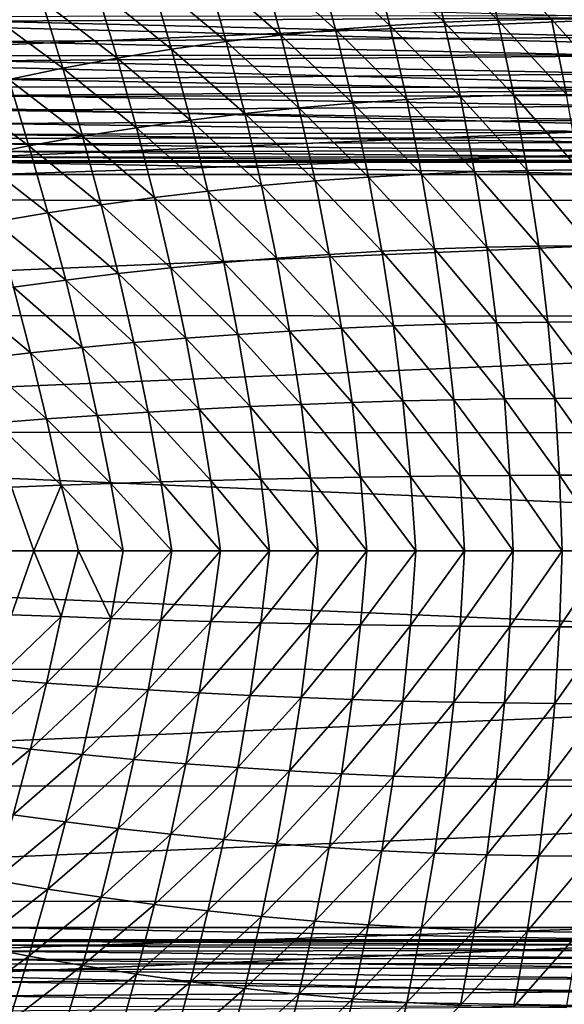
# Model space of a CAD drawing. Header units: metres. Extents: x -24 to 127, y -24 to 24.
# Tile 61 of 151: x -5 to 4, y -8 to 9. Entities that reach past the tile are written whole.
import ezdxf

# ---------------------------------------------------------------- set-up
doc = ezdxf.new("R2010")
doc.units = ezdxf.units.M
doc.layers.add('solid_12_381_051_XXX', color=7, linetype='CONTINUOUS')

msp = doc.modelspace()

# ---------------------------------------------------------------- linework, layer by layer
at = {"layer": 'solid_12_381_051_XXX'}
for points in [[(1.954551, 10.425316, 145.869141), (1.00976, 10.362433, 145.850128), (2.272213, 9.141001, 145.917892)], [(2.893358, 10.466455, 145.887314), (1.954551, 10.425316, 145.869141), (3.203147, 9.176186, 145.937088)], [(1.954551, 10.425316, 145.869141), (2.272213, 9.141001, 145.917892), (3.203147, 9.176186, 145.937088)], [(2.893358, 10.466455, 145.887314), (3.203147, 9.176186, 145.937088), (4.126405, 9.192322, 145.955399)], [(0.060705, 10.277626, 145.830307), (-0.890897, 10.170715, 145.809662), (0.39369, 9.012707, 145.876907)], [(1.00976, 10.362433, 145.850128), (0.060705, 10.277626, 145.830307), (1.335196, 9.086572, 145.897827)], [(0.060705, 10.277626, 145.830307), (0.39369, 9.012707, 145.876907), (1.335196, 9.086572, 145.897827)], [(1.00976, 10.362433, 145.850128), (1.335196, 9.086572, 145.897827), (2.272213, 9.141001, 145.917892)], [(-0.890897, 10.170715, 145.809662), (-1.843325, 10.041522, 145.788239), (-0.550711, 8.919211, 145.855133)], [(-0.890897, 10.170715, 145.809662), (-0.550711, 8.919211, 145.855133), (0.39369, 9.012707, 145.876907)], [(21.869095, 9.885141, -4), (-22.614536, 8.035113, -4), (-21.851299, 9.924603, -4)], [(22.627668, 7.998378, -4), (-22.614536, 8.035113, -4), (21.869095, 9.885141, -4)], [(-2.794861, 9.889866, 145.766068), (-3.743785, 9.715577, 145.743134), (-2.441826, 8.672555, 145.809189)], [(-1.843325, 10.041522, 145.788239), (-2.794861, 9.889866, 145.766068), (-1.496414, 8.805892, 145.832565)], [(-2.794861, 9.889866, 145.766068), (-2.441826, 8.672555, 145.809189), (-1.496414, 8.805892, 145.832565)], [(-1.843325, 10.041522, 145.788239), (-1.496414, 8.805892, 145.832565), (-0.550711, 8.919211, 145.855133)], [(-3.743785, 9.715577, 145.743134), (-4.688352, 9.518821, 145.719498), (-3.385352, 8.519018, 145.785034)], [(-3.743785, 9.715577, 145.743134), (-3.385352, 8.519018, 145.785034), (-2.441826, 8.672555, 145.809189)], [(-5.719559, 9.160452, 142.734268), (-5.719559, 9.532127, 142.870224), (5.719559, 9.222418, 142.759857)], [(-4.688352, 9.518821, 145.719498), (-5.626783, 9.300223, 145.695206), (-4.325365, 8.345432, 145.760147)], [(-4.688352, 9.518821, 145.719498), (-4.325365, 8.345432, 145.760147), (-3.385352, 8.519018, 145.785034)], [(-12.762796, 9.228336, 127.000305), (-13.226402, 8.551184, 127.000305), (13.205086, 8.583994, 127.000305)], [(-12.762796, 9.228336, 127.000305), (13.205086, 8.583994, 127.000305), (12.738379, 9.262078, 127.000305)], [(-5.719559, 9.160452, 142.734268), (5.719559, 9.222418, 142.759857), (5.719559, 8.883625, 142.604477)], [(-5.626783, 9.300223, 145.695206), (-5.260201, 8.152365, 145.734573), (-4.325365, 8.345432, 145.760147)], [(4.126405, 9.192322, 145.955399), (3.203147, 9.176186, 145.937088), (4.390017, 7.892994, 145.999451)], [(4.126405, 9.192322, 145.955399), (4.390017, 7.892994, 145.999451), (5.295423, 7.889148, 146.017654)], [(5.040585, 9.188696, 145.972839), (4.126405, 9.192322, 145.955399), (5.295423, 7.889148, 146.017654)], [(-5.719559, 8.806, 142.563309), (-5.719559, 9.160452, 142.734268), (5.719559, 8.883625, 142.604477)], [(1.335196, 9.086572, 145.897827), (0.39369, 9.012707, 145.876907), (1.62692, 7.804613, 145.939362)], [(2.272213, 9.141001, 145.917892), (1.335196, 9.086572, 145.897827), (2.554374, 7.850658, 145.960281)], [(1.335196, 9.086572, 145.897827), (1.62692, 7.804613, 145.939362), (2.554374, 7.850658, 145.960281)], [(3.203147, 9.176186, 145.937088), (2.272213, 9.141001, 145.917892), (3.475886, 7.880053, 145.980316)], [(2.272213, 9.141001, 145.917892), (2.554374, 7.850658, 145.960281), (3.475886, 7.880053, 145.980316)], [(3.203147, 9.176186, 145.937088), (3.475886, 7.880053, 145.980316), (4.390017, 7.892994, 145.999451)], [(-5.719559, 8.806, 142.563309), (5.719559, 8.883625, 142.604477), (5.719559, 8.556778, 142.415665)], [(-0.550711, 8.919211, 145.855133), (-1.496414, 8.805892, 145.832565), (-0.240051, 7.661778, 145.894928)], [(0.39369, 9.012707, 145.876907), (-0.550711, 8.919211, 145.855133), (0.694965, 7.741718, 145.917572)], [(-0.550711, 8.919211, 145.855133), (-0.240051, 7.661778, 145.894928), (0.694965, 7.741718, 145.917572)], [(0.39369, 9.012707, 145.876907), (0.694965, 7.741718, 145.917572), (1.62692, 7.804613, 145.939362)], [(-5.719559, 8.471084, 142.359039), (-5.719559, 8.806, 142.563309), (5.719559, 8.556778, 142.415665)], [(-1.496414, 8.805892, 145.832565), (-2.441826, 8.672555, 145.809189), (-1.176687, 7.564595, 145.871445)], [(-1.496414, 8.805892, 145.832565), (-1.176687, 7.564595, 145.871445), (-0.240051, 7.661778, 145.894928)], [(-13.226402, 8.551184, 127.000305), (-13.654616, 7.848498, 127.000305), (13.636566, 7.879517, 127.000305)], [(-13.226402, 8.551184, 127.000305), (13.636566, 7.879517, 127.000305), (13.205086, 8.583994, 127.000305)], [(-5.719559, 8.471084, 142.359039), (5.719559, 8.556778, 142.415665), (5.719559, 8.247174, 142.195313)], [(-3.385352, 8.519018, 145.785034), (-4.325365, 8.345432, 145.760147), (-3.049057, 7.317719, 145.822037)], [(-2.441826, 8.672555, 145.809189), (-3.385352, 8.519018, 145.785034), (-2.113503, 7.449971, 145.847137)], [(-3.385352, 8.519018, 145.785034), (-3.049057, 7.317719, 145.822037), (-2.113503, 7.449971, 145.847137)], [(-2.441826, 8.672555, 145.809189), (-2.113503, 7.449971, 145.847137), (-1.176687, 7.564595, 145.871445)], [(-5.719559, 8.158909, 142.123901), (-5.719559, 8.471084, 142.359039), (5.719559, 8.247174, 142.195313)], [(-4.325365, 8.345432, 145.760147), (-5.260201, 8.152365, 145.734573), (-3.981874, 7.167975, 145.796173)], [(-4.325365, 8.345432, 145.760147), (-3.981874, 7.167975, 145.796173), (-3.049057, 7.317719, 145.822037)], [(-5.719559, 8.158909, 142.123901), (5.719559, 8.247174, 142.195313), (5.719559, 7.957481, 141.94429)], [(22.627668, 7.998378, -4), (-23.217451, 6.075547, -4), (-22.614536, 8.035113, -4)], [(-5.260201, 8.152365, 145.734573), (-6.188192, 7.94041, 145.708389), (-4.910433, 7.00124, 145.769608)], [(-5.719559, 7.873448, 141.86171), (-5.719559, 8.158909, 142.123901), (5.719559, 7.957481, 141.94429)], [(-5.260201, 8.152365, 145.734573), (-4.910433, 7.00124, 145.769608), (-3.981874, 7.167975, 145.796173)], [(23.225561, 6.044409, -4), (-23.217451, 6.075547, -4), (22.627668, 7.998378, -4)], [(-13.654616, 7.848498, 127.000305), (-14.046996, 7.122194, 127.000305), (14.032295, 7.150809, 127.000305)], [(-13.654616, 7.848498, 127.000305), (14.032295, 7.150809, 127.000305), (13.636566, 7.879517, 127.000305)], [(-6.188192, 7.94041, 145.708389), (-5.833215, 6.818035, 145.742386), (-4.910433, 7.00124, 145.769608)], [(-5.719559, 7.873448, 141.86171), (5.719559, 7.957481, 141.94429), (5.719559, 7.69035, 141.663437)], [(-5.719559, 7.617404, 141.576431), (-5.719559, 7.873448, 141.86171), (5.719559, 7.69035, 141.663437)], [(2.554374, 7.850658, 145.960281), (1.62692, 7.804613, 145.939362), (2.799476, 6.554176, 145.996292)], [(3.475886, 7.880053, 145.980316), (2.554374, 7.850658, 145.960281), (3.71054, 6.578009, 146.016968)], [(2.554374, 7.850658, 145.960281), (2.799476, 6.554176, 145.996292), (3.71054, 6.578009, 146.016968)], [(4.390017, 7.892994, 145.999451), (3.475886, 7.880053, 145.980316), (4.614783, 6.588036, 146.036728)], [(3.475886, 7.880053, 145.980316), (3.71054, 6.578009, 146.016968), (4.614783, 6.588036, 146.036728)], [(-5.719559, 7.617404, 141.576431), (5.719559, 7.69035, 141.663437), (5.719559, 7.449786, 141.355423)], [(-0.240051, 7.661778, 145.894928), (-1.176687, 7.564595, 145.871445), (0.037976, 6.397933, 145.92897)], [(0.694965, 7.741718, 145.917572), (-0.240051, 7.661778, 145.894928), (0.961932, 6.464329, 145.952271)], [(-0.240051, 7.661778, 145.894928), (0.037976, 6.397933, 145.92897), (0.961932, 6.464329, 145.952271)], [(1.62692, 7.804613, 145.939362), (0.694965, 7.741718, 145.917572), (1.882853, 6.516346, 145.974716)], [(0.694965, 7.741718, 145.917572), (0.961932, 6.464329, 145.952271), (1.882853, 6.516346, 145.974716)], [(1.62692, 7.804613, 145.939362), (1.882853, 6.516346, 145.974716), (2.799476, 6.554176, 145.996292)], [(-5.719559, 7.391679, 141.270721), (-5.719559, 7.617404, 141.576431), (5.719559, 7.449786, 141.355423)], [(-1.176687, 7.564595, 145.871445), (-2.113503, 7.449971, 145.847137), (-0.887754, 6.316967, 145.904816)], [(-1.176687, 7.564595, 145.871445), (-0.887754, 6.316967, 145.904816), (0.037976, 6.397933, 145.92897)], [(-5.719559, 7.391679, 141.270721), (5.719559, 7.449786, 141.355423), (5.719559, 7.23971, 141.024124)], [(-5.719559, 7.197195, 140.94722), (-5.719559, 7.391679, 141.270721), (5.719559, 7.23971, 141.024124)], [(-2.113503, 7.449971, 145.847137), (-3.049057, 7.317719, 145.822037), (-1.813997, 6.221241, 145.879837)], [(-2.113503, 7.449971, 145.847137), (-1.813997, 6.221241, 145.879837), (-0.887754, 6.316967, 145.904816)], [(-14.046996, 7.122194, 127.000305), (-5.508007, 6.507855, 127.000305), (14.032295, 7.150809, 127.000305)], [(-5.719559, 7.197195, 140.94722), (5.719559, 7.23971, 141.024124), (5.719559, 7.062596, 140.672699)], [(-5.719559, 7.035916, 140.611191), (-5.719559, 7.197195, 140.94722), (5.719559, 7.062596, 140.672699)], [(14.032295, 7.150809, 127.000305), (-5.508007, 6.507855, 127.000305), (5.508007, 6.507855, 127.000305)], [(-3.981874, 7.167975, 145.796173), (-4.910433, 7.00124, 145.769608), (-3.662928, 5.985082, 145.827469)], [(-3.049057, 7.317719, 145.822037), (-3.981874, 7.167975, 145.796173), (-2.739488, 6.110574, 145.854034)], [(-3.981874, 7.167975, 145.796173), (-3.662928, 5.985082, 145.827469), (-2.739488, 6.110574, 145.854034)], [(-3.049057, 7.317719, 145.822037), (-2.739488, 6.110574, 145.854034), (-1.813997, 6.221241, 145.879837)], [(-4.910433, 7.00124, 145.769608), (-5.833215, 6.818035, 145.742386), (-4.582974, 5.845193, 145.800186)], [(-5.719559, 7.035916, 140.611191), (5.719559, 7.062596, 140.672699), (5.719559, 6.920166, 140.303467)], [(-5.719559, 6.906246, 140.260452), (-5.719559, 7.035916, 140.611191), (5.719559, 6.920166, 140.303467)], [(-4.910433, 7.00124, 145.769608), (-4.582974, 5.845193, 145.800186), (-3.662928, 5.985082, 145.827469)], [(-5.833215, 6.818035, 145.742386), (-5.498284, 5.691356, 145.772217), (-4.582974, 5.845193, 145.800186)], [(-5.719559, 6.906246, 140.260452), (5.719559, 6.920166, 140.303467), (5.719559, 6.814276, 139.919037)], [(-5.719559, 6.808341, 139.891922), (-5.719559, 6.906246, 140.260452), (5.719559, 6.814276, 139.919037)], [(-5.719559, 6.808341, 139.891922), (5.719559, 6.814276, 139.919037), (5.719559, 6.746861, 139.5233)], [(-5.719559, 6.745369, 139.51059), (-5.719559, 6.808341, 139.891922), (5.719559, 6.746861, 139.5233)], [(-5.719559, 6.745369, 139.51059), (5.719559, 6.746861, 139.5233), (5.719559, 6.719407, 139.120102)], [(-5.719559, 6.745369, 139.51059), (5.719559, 6.719407, 139.120102), (-5.719559, 6.719407, 139.120102)], [(-5.719559, 6.719407, 139.120102), (5.719559, 6.719407, 139.120102), (5.508007, 6.507855, 127.000305)], [(-5.508007, 6.507855, 127.000305), (-5.719559, 6.719407, 139.120102), (5.508007, 6.507855, 127.000305)], [(1.882853, 6.516346, 145.974716), (0.961932, 6.464329, 145.952271), (2.104083, 5.221769, 146.003922)], [(2.799476, 6.554176, 145.996292), (1.882853, 6.516346, 145.974716), (3.008327, 5.251546, 146.025925)], [(1.882853, 6.516346, 145.974716), (2.104083, 5.221769, 146.003922), (3.008327, 5.251546, 146.025925)], [(3.71054, 6.578009, 146.016968), (2.799476, 6.554176, 145.996292), (3.90764, 5.270046, 146.047043)], [(2.799476, 6.554176, 145.996292), (3.008327, 5.251546, 146.025925), (3.90764, 5.270046, 146.047043)], [(4.614783, 6.588036, 146.036728), (3.71054, 6.578009, 146.016968), (4.800964, 5.277442, 146.067276)], [(3.71054, 6.578009, 146.016968), (3.90764, 5.270046, 146.047043), (4.800964, 5.277442, 146.067276)], [(-0.887754, 6.316967, 145.904816), (-1.813997, 6.221241, 145.879837), (-0.627668, 5.063033, 145.932755)], [(0.037976, 6.397933, 145.92897), (-0.887754, 6.316967, 145.904816), (0.285028, 5.127686, 145.957321)], [(-0.887754, 6.316967, 145.904816), (-0.627668, 5.063033, 145.932755), (0.285028, 5.127686, 145.957321)], [(0.961932, 6.464329, 145.952271), (0.037976, 6.397933, 145.92897), (1.195964, 5.18054, 145.981049)], [(0.037976, 6.397933, 145.92897), (0.285028, 5.127686, 145.957321), (1.195964, 5.18054, 145.981049)], [(0.961932, 6.464329, 145.952271), (1.195964, 5.18054, 145.981049), (2.104083, 5.221769, 146.003922)], [(-1.813997, 6.221241, 145.879837), (-2.739488, 6.110574, 145.854034), (-1.541067, 4.986406, 145.907349)], [(-1.813997, 6.221241, 145.879837), (-1.541067, 4.986406, 145.907349), (-0.627668, 5.063033, 145.932755)], [(23.225561, 6.044409, -4), (-23.650919, 4.078241, -4), (-23.217451, 6.075547, -4)], [(23.654963, 4.05514, -4), (-23.650919, 4.078241, -4), (23.225561, 6.044409, -4)], [(-3.662928, 5.985082, 145.827469), (-4.582974, 5.845193, 145.800186), (-3.365703, 4.796836, 145.854156)], [(-2.739488, 6.110574, 145.854034), (-3.662928, 5.985082, 145.827469), (-2.45411, 4.897643, 145.881149)], [(-3.662928, 5.985082, 145.827469), (-3.365703, 4.796836, 145.854156), (-2.45411, 4.897643, 145.881149)], [(-2.739488, 6.110574, 145.854034), (-2.45411, 4.897643, 145.881149), (-1.541067, 4.986406, 145.907349)], [(-4.582974, 5.845193, 145.800186), (-5.498284, 5.691356, 145.772217), (-4.274712, 4.684338, 145.826431)], [(-4.582974, 5.845193, 145.800186), (-4.274712, 4.684338, 145.826431), (-3.365703, 4.796836, 145.854156)], [(-5.498284, 5.691356, 145.772217), (-5.180004, 4.560514, 145.798019), (-4.274712, 4.684338, 145.826431)], [(4.800964, 5.277442, 146.067276), (3.90764, 5.270046, 146.047043), (4.947991, 3.961208, 146.091049)], [(0.285028, 5.127686, 145.957321), (-0.627668, 5.063033, 145.932755), (0.49764, 3.850698, 145.979919)], [(1.195964, 5.18054, 145.981049), (0.285028, 5.127686, 145.957321), (1.394173, 3.890121, 146.003845)], [(0.285028, 5.127686, 145.957321), (0.49764, 3.850698, 145.979919), (1.394173, 3.890121, 146.003845)], [(2.104083, 5.221769, 146.003922), (1.195964, 5.18054, 145.981049), (2.288303, 3.920737, 146.026932)], [(1.195964, 5.18054, 145.981049), (1.394173, 3.890121, 146.003845), (2.288303, 3.920737, 146.026932)], [(3.008327, 5.251546, 146.025925), (2.104083, 5.221769, 146.003922), (3.179202, 3.942693, 146.049164)], [(2.104083, 5.221769, 146.003922), (2.288303, 3.920737, 146.026932), (3.179202, 3.942693, 146.049164)], [(3.90764, 5.270046, 146.047043), (3.008327, 5.251546, 146.025925), (4.066041, 3.956134, 146.070557)], [(3.008327, 5.251546, 146.025925), (3.179202, 3.942693, 146.049164), (4.066041, 3.956134, 146.070557)], [(3.90764, 5.270046, 146.047043), (4.066041, 3.956134, 146.070557), (4.947991, 3.961208, 146.091049)], [(-1.541067, 4.986406, 145.907349), (-2.45411, 4.897643, 145.881149), (-1.299319, 3.744845, 145.929596)], [(-0.627668, 5.063033, 145.932755), (-1.541067, 4.986406, 145.907349), (-0.400467, 3.802321, 145.95517)], [(-1.541067, 4.986406, 145.907349), (-1.299319, 3.744845, 145.929596), (-0.400467, 3.802321, 145.95517)], [(-0.627668, 5.063033, 145.932755), (-0.400467, 3.802321, 145.95517), (0.49764, 3.850698, 145.979919)], [(-3.365703, 4.796836, 145.854156), (-4.274712, 4.684338, 145.826431), (-3.095905, 3.602252, 145.876083)], [(-2.45411, 4.897643, 145.881149), (-3.365703, 4.796836, 145.854156), (-2.198086, 3.678132, 145.903229)], [(-3.365703, 4.796836, 145.854156), (-3.095905, 3.602252, 145.876083), (-2.198086, 3.678132, 145.903229)], [(-2.45411, 4.897643, 145.881149), (-2.198086, 3.678132, 145.903229), (-1.299319, 3.744845, 145.929596)], [(-4.274712, 4.684338, 145.826431), (-5.180004, 4.560514, 145.798019), (-3.991884, 3.517478, 145.84819)], [(-4.274712, 4.684338, 145.826431), (-3.991884, 3.517478, 145.84819), (-3.095905, 3.602252, 145.876083)], [(-5.180004, 4.560514, 145.798019), (-6.080446, 4.42573, 145.768951), (-4.885127, 3.424089, 145.819595)], [(-6.080446, 4.42573, 145.768951), (-5.774739, 3.322366, 145.790344), (-4.885127, 3.424089, 145.819595)], [(-5.180004, 4.560514, 145.798019), (-4.885127, 3.424089, 145.819595), (-3.991884, 3.517478, 145.84819)], [(23.654963, 4.05514, -4), (-23.911007, 2.055428, -4), (-23.650919, 4.078241, -4)], [(23.912445, 2.042683, -4), (-23.911007, 2.055428, -4), (23.654963, 4.05514, -4)], [(2.288303, 3.920737, 146.026932), (1.394173, 3.890121, 146.003845), (2.437422, 2.61328, 146.043793)], [(3.179202, 3.942693, 146.049164), (2.288303, 3.920737, 146.026932), (3.313523, 2.627628, 146.066055)], [(2.288303, 3.920737, 146.026932), (2.437422, 2.61328, 146.043793), (3.313523, 2.627628, 146.066055)], [(4.066041, 3.956134, 146.070557), (3.179202, 3.942693, 146.049164), (4.186685, 2.636276, 146.087494)], [(3.179202, 3.942693, 146.049164), (3.313523, 2.627628, 146.066055), (4.186685, 2.636276, 146.087494)], [(4.947991, 3.961208, 146.091049), (4.066041, 3.956134, 146.070557), (5.056331, 2.639332, 146.108093)], [(4.066041, 3.956134, 146.070557), (4.186685, 2.636276, 146.087494), (5.056331, 2.639332, 146.108093)], [(-1.299319, 3.744845, 145.929596), (-2.198086, 3.678132, 145.903229), (-1.084878, 2.496732, 145.946686)], [(-0.400467, 3.802321, 145.95517), (-1.299319, 3.744845, 145.929596), (-0.202769, 2.534958, 145.972153)], [(-1.299319, 3.744845, 145.929596), (-1.084878, 2.496732, 145.946686), (-0.202769, 2.534958, 145.972153)], [(0.49764, 3.850698, 145.979919), (-0.400467, 3.802321, 145.95517), (0.678701, 2.567054, 145.996841)], [(-0.400467, 3.802321, 145.95517), (-0.202769, 2.534958, 145.972153), (0.678701, 2.567054, 145.996841)], [(1.394173, 3.890121, 146.003845), (0.49764, 3.850698, 145.979919), (1.558956, 2.593125, 146.020721)], [(0.49764, 3.850698, 145.979919), (0.678701, 2.567054, 145.996841), (1.558956, 2.593125, 146.020721)], [(1.394173, 3.890121, 146.003845), (1.558956, 2.593125, 146.020721), (2.437422, 2.61328, 146.043793)], [(-3.095905, 3.602252, 145.876083), (-3.991884, 3.517478, 145.84819), (-2.848687, 2.401626, 145.893402)], [(-2.198086, 3.678132, 145.903229), (-3.095905, 3.602252, 145.876083), (-1.967051, 2.452272, 145.920425)], [(-3.095905, 3.602252, 145.876083), (-2.848687, 2.401626, 145.893402), (-1.967051, 2.452272, 145.920425)], [(-2.198086, 3.678132, 145.903229), (-1.967051, 2.452272, 145.920425), (-1.084878, 2.496732, 145.946686)], [(-4.885127, 3.424089, 145.819595), (-5.774739, 3.322366, 145.790344), (-4.607849, 2.282522, 145.837173)], [(-3.991884, 3.517478, 145.84819), (-4.885127, 3.424089, 145.819595), (-3.729161, 2.344979, 145.865646)], [(-4.885127, 3.424089, 145.819595), (-4.607849, 2.282522, 145.837173), (-3.729161, 2.344979, 145.865646)], [(-3.991884, 3.517478, 145.84819), (-3.729161, 2.344979, 145.865646), (-2.848687, 2.401626, 145.893402)], [(-5.774739, 3.322366, 145.790344), (-5.484125, 2.214444, 145.808029), (-4.607849, 2.282522, 145.837173)], [(0.678701, 2.567054, 145.996841), (-0.202769, 2.534958, 145.972153), (0.82556, 1.276562, 146.008026)], [(1.558956, 2.593125, 146.020721), (0.678701, 2.567054, 145.996841), (1.688106, 1.289422, 146.031631)], [(0.678701, 2.567054, 145.996841), (0.82556, 1.276562, 146.008026), (1.688106, 1.289422, 146.031631)], [(2.437422, 2.61328, 146.043793), (1.558956, 2.593125, 146.020721), (2.549675, 1.299318, 146.054489)], [(1.558956, 2.593125, 146.020721), (1.688106, 1.289422, 146.031631), (2.549675, 1.299318, 146.054489)], [(3.313523, 2.627628, 146.066055), (2.437422, 2.61328, 146.043793), (3.40997, 1.306309, 146.076553)], [(2.437422, 2.61328, 146.043793), (2.549675, 1.299318, 146.054489), (3.40997, 1.306309, 146.076553)], [(4.186685, 2.636276, 146.087494), (3.313523, 2.627628, 146.066055), (4.268694, 1.310453, 146.097855)], [(3.313523, 2.627628, 146.066055), (3.40997, 1.306309, 146.076553), (4.268694, 1.310453, 146.097855)], [(5.056331, 2.639332, 146.108093), (4.186685, 2.636276, 146.087494), (5.125548, 1.311811, 146.118378)], [(4.186685, 2.636276, 146.087494), (4.268694, 1.310453, 146.097855), (5.125548, 1.311811, 146.118378)], [(-2.848687, 2.401626, 145.893402), (-3.729161, 2.344979, 145.865646), (-2.628428, 1.194401, 145.906021)], [(-1.967051, 2.452272, 145.920425), (-2.848687, 2.401626, 145.893402), (-1.764965, 1.219615, 145.932648)], [(-2.848687, 2.401626, 145.893402), (-2.628428, 1.194401, 145.906021), (-1.764965, 1.219615, 145.932648)], [(-1.084878, 2.496732, 145.946686), (-1.967051, 2.452272, 145.920425), (-0.901273, 1.241716, 145.958527)], [(-1.967051, 2.452272, 145.920425), (-1.764965, 1.219615, 145.932648), (-0.901273, 1.241716, 145.958527)], [(-0.202769, 2.534958, 145.972153), (-1.084878, 2.496732, 145.946686), (-0.037665, 1.26068, 145.983658)], [(-1.084878, 2.496732, 145.946686), (-0.901273, 1.241716, 145.958527), (-0.037665, 1.26068, 145.983658)], [(-0.202769, 2.534958, 145.972153), (-0.037665, 1.26068, 145.983658), (0.82556, 1.276562, 146.008026)], [(-4.607849, 2.282522, 145.837173), (-5.484125, 2.214444, 145.808029), (-4.353374, 1.13501, 145.850601)], [(-5.484125, 2.214444, 145.808029), (-5.214205, 1.101027, 145.821838), (-4.353374, 1.13501, 145.850601)], [(-3.729161, 2.344979, 145.865646), (-4.607849, 2.282522, 145.837173), (-3.49134, 1.166167, 145.878662)], [(-4.607849, 2.282522, 145.837173), (-4.353374, 1.13501, 145.850601), (-3.49134, 1.166167, 145.878662)], [(-3.729161, 2.344979, 145.865646), (-3.49134, 1.166167, 145.878662), (-2.628428, 1.194401, 145.906021)], [(-23.911007, 2.055428, -4), (24, 0, -4), (-24, 0, -4)], [(23.912445, 2.042683, -4), (24, 0, -4), (-23.911007, 2.055428, -4)], [(-2.438227, -0.000003, 145.913834), (-2.628428, 1.194401, 145.906021), (-3.49134, 1.166167, 145.878662)], [(-1.594558, -0.000003, 145.939804), (-1.764965, 1.219615, 145.932648), (-2.628428, 1.194401, 145.906021)], [(-2.438227, -0.000003, 145.913834), (-1.594558, -0.000003, 145.939804), (-2.628428, 1.194401, 145.906021)], [(-0.750869, -0.000003, 145.965057), (-0.901273, 1.241716, 145.958527), (-1.764965, 1.219615, 145.932648)], [(-1.594558, -0.000003, 145.939804), (-0.750869, -0.000003, 145.965057), (-1.764965, 1.219615, 145.932648)], [(0.092839, -0.000003, 145.989609), (-0.037665, 1.26068, 145.983658), (-0.901273, 1.241716, 145.958527)], [(-0.750869, -0.000003, 145.965057), (0.092839, -0.000003, 145.989609), (-0.901273, 1.241716, 145.958527)], [(0.936565, -0.000003, 146.013428), (0.82556, 1.276562, 146.008026), (-0.037665, 1.26068, 145.983658)], [(0.092839, -0.000003, 145.989609), (0.936565, -0.000003, 146.013428), (-0.037665, 1.26068, 145.983658)], [(1.780309, -0.000003, 146.03656), (1.688106, 1.289422, 146.031631), (0.82556, 1.276562, 146.008026)], [(0.936565, -0.000003, 146.013428), (1.780309, -0.000003, 146.03656), (0.82556, 1.276562, 146.008026)], [(2.62407, -0.000003, 146.05896), (2.549675, 1.299318, 146.054489), (1.688106, 1.289422, 146.031631)], [(1.780309, -0.000003, 146.03656), (2.62407, -0.000003, 146.05896), (1.688106, 1.289422, 146.031631)], [(3.467847, -0.000003, 146.080658), (3.40997, 1.306309, 146.076553), (2.549675, 1.299318, 146.054489)], [(2.62407, -0.000003, 146.05896), (3.467847, -0.000003, 146.080658), (2.549675, 1.299318, 146.054489)], [(4.31164, -0.000003, 146.101639), (4.268694, 1.310453, 146.097855), (3.40997, 1.306309, 146.076553)], [(3.467847, -0.000003, 146.080658), (4.31164, -0.000003, 146.101639), (3.40997, 1.306309, 146.076553)], [(5.155449, -0.000003, 146.121918), (5.125548, 1.311811, 146.118378), (4.268694, 1.310453, 146.097855)], [(4.31164, -0.000003, 146.101639), (5.155449, -0.000003, 146.121918), (4.268694, 1.310453, 146.097855)], [(-5.601813, -0.000002, 145.810104), (-4.828517, -0.000003, 145.83638), (-5.214205, 1.101027, 145.821838)], [(-4.828517, -0.000003, 145.83638), (-4.353374, 1.13501, 145.850601), (-5.214205, 1.101027, 145.821838)], [(-4.828517, -0.000003, 145.83638), (-4.055204, -0.000003, 145.862061), (-4.353374, 1.13501, 145.850601)], [(-3.281876, -0.000003, 145.887146), (-3.49134, 1.166167, 145.878662), (-4.353374, 1.13501, 145.850601)], [(-4.055204, -0.000003, 145.862061), (-3.281876, -0.000003, 145.887146), (-4.353374, 1.13501, 145.850601)], [(-3.281876, -0.000003, 145.887146), (-2.438227, -0.000003, 145.913834), (-3.49134, 1.166167, 145.878662)], [(-24, 0, -4), (24, 0, -4), (23.911007, -2.055428, -4)], [(-24, 0, -4), (23.911007, -2.055428, -4), (-23.912445, -2.042683, -4)], [(-5.214611, -1.10102, 145.821823), (-4.828517, -0.000003, 145.83638), (-5.601813, -0.000002, 145.810104)], [(-4.353757, -1.135006, 145.850586), (-4.828517, -0.000003, 145.83638), (-5.214611, -1.10102, 145.821823)], [(-4.353757, -1.135006, 145.850586), (-4.055204, -0.000003, 145.862061), (-4.828517, -0.000003, 145.83638)], [(-3.4917, -1.166165, 145.878662), (-4.055204, -0.000003, 145.862061), (-4.353757, -1.135006, 145.850586)], [(-3.4917, -1.166165, 145.878662), (-3.281876, -0.000003, 145.887146), (-4.055204, -0.000003, 145.862061)], [(-3.4917, -1.166165, 145.878662), (-2.438227, -0.000003, 145.913834), (-3.281876, -0.000003, 145.887146)], [(-2.628766, -1.194401, 145.906006), (-2.438227, -0.000003, 145.913834), (-3.4917, -1.166165, 145.878662)], [(-2.628766, -1.194401, 145.906006), (-1.594558, -0.000003, 145.939804), (-2.438227, -0.000003, 145.913834)], [(-1.765279, -1.219617, 145.932632), (-1.594558, -0.000003, 145.939804), (-2.628766, -1.194401, 145.906006)], [(-1.765279, -1.219617, 145.932632), (-0.750869, -0.000003, 145.965057), (-1.594558, -0.000003, 145.939804)], [(-0.901564, -1.24172, 145.958511), (-0.750869, -0.000003, 145.965057), (-1.765279, -1.219617, 145.932632)], [(-0.901564, -1.24172, 145.958511), (0.092839, -0.000003, 145.989609), (-0.750869, -0.000003, 145.965057)], [(-0.037932, -1.260685, 145.983643), (0.092839, -0.000003, 145.989609), (-0.901564, -1.24172, 145.958511)], [(-0.037932, -1.260685, 145.983643), (0.936565, -0.000003, 146.013428), (0.092839, -0.000003, 145.989609)], [(0.825316, -1.276569, 146.008026), (0.936565, -0.000003, 146.013428), (-0.037932, -1.260685, 145.983643)], [(0.825316, -1.276569, 146.008026), (1.780309, -0.000003, 146.03656), (0.936565, -0.000003, 146.013428)], [(1.687886, -1.28943, 146.031631), (1.780309, -0.000003, 146.03656), (0.825316, -1.276569, 146.008026)], [(1.687886, -1.28943, 146.031631), (2.62407, -0.000003, 146.05896), (1.780309, -0.000003, 146.03656)], [(2.549479, -1.299327, 146.054474), (2.62407, -0.000003, 146.05896), (1.687886, -1.28943, 146.031631)], [(2.549479, -1.299327, 146.054474), (3.467847, -0.000003, 146.080658), (2.62407, -0.000003, 146.05896)], [(3.409797, -1.306319, 146.076553), (3.467847, -0.000003, 146.080658), (2.549479, -1.299327, 146.054474)], [(3.409797, -1.306319, 146.076553), (4.31164, -0.000003, 146.101639), (3.467847, -0.000003, 146.080658)], [(4.268544, -1.310464, 146.097855), (4.31164, -0.000003, 146.101639), (3.409797, -1.306319, 146.076553)], [(4.268544, -1.310464, 146.097855), (5.155449, -0.000003, 146.121918), (4.31164, -0.000003, 146.101639)], [(5.125422, -1.311822, 146.118378), (5.155449, -0.000003, 146.121918), (4.268544, -1.310464, 146.097855)], [(-4.353757, -1.135006, 145.850586), (-5.214611, -1.10102, 145.821823), (-5.484893, -2.214396, 145.807999)], [(-4.353757, -1.135006, 145.850586), (-5.484893, -2.214396, 145.807999), (-4.608568, -2.282483, 145.837158)], [(-3.4917, -1.166165, 145.878662), (-4.353757, -1.135006, 145.850586), (-4.608568, -2.282483, 145.837158)], [(-3.4917, -1.166165, 145.878662), (-4.608568, -2.282483, 145.837158), (-3.72983, -2.344949, 145.865631)], [(-2.628766, -1.194401, 145.906006), (-3.4917, -1.166165, 145.878662), (-3.72983, -2.344949, 145.865631)], [(-2.628766, -1.194401, 145.906006), (-3.72983, -2.344949, 145.865631), (-2.849306, -2.401603, 145.893387)], [(-1.765279, -1.219617, 145.932632), (-2.628766, -1.194401, 145.906006), (-2.849306, -2.401603, 145.893387)], [(-1.765279, -1.219617, 145.932632), (-2.849306, -2.401603, 145.893387), (-1.96762, -2.452256, 145.92041)], [(-0.901564, -1.24172, 145.958511), (-1.765279, -1.219617, 145.932632), (-1.96762, -2.452256, 145.92041)], [(-0.901564, -1.24172, 145.958511), (-1.96762, -2.452256, 145.92041), (-1.085396, -2.496723, 145.946671)], [(-0.037932, -1.260685, 145.983643), (-0.901564, -1.24172, 145.958511), (-1.085396, -2.496723, 145.946671)], [(-0.037932, -1.260685, 145.983643), (-1.085396, -2.496723, 145.946671), (-0.203235, -2.534956, 145.972137)], [(0.825316, -1.276569, 146.008026), (-0.037932, -1.260685, 145.983643), (-0.203235, -2.534956, 145.972137)], [(0.825316, -1.276569, 146.008026), (-0.203235, -2.534956, 145.972137), (0.678287, -2.567056, 145.996826)], [(1.687886, -1.28943, 146.031631), (0.825316, -1.276569, 146.008026), (0.678287, -2.567056, 145.996826)], [(1.687886, -1.28943, 146.031631), (0.678287, -2.567056, 145.996826), (1.558594, -2.593131, 146.020706)], [(2.549479, -1.299327, 146.054474), (1.687886, -1.28943, 146.031631), (1.558594, -2.593131, 146.020706)], [(2.549479, -1.299327, 146.054474), (1.558594, -2.593131, 146.020706), (2.437111, -2.61329, 146.043793)], [(3.409797, -1.306319, 146.076553), (2.549479, -1.299327, 146.054474), (2.437111, -2.61329, 146.043793)], [(3.409797, -1.306319, 146.076553), (2.437111, -2.61329, 146.043793), (3.313264, -2.627641, 146.066055)], [(4.268544, -1.310464, 146.097855), (3.409797, -1.306319, 146.076553), (3.313264, -2.627641, 146.066055)], [(4.268544, -1.310464, 146.097855), (3.313264, -2.627641, 146.066055), (4.186477, -2.636291, 146.087494)], [(5.125422, -1.311822, 146.118378), (4.268544, -1.310464, 146.097855), (4.186477, -2.636291, 146.087494)], [(5.125422, -1.311822, 146.118378), (4.186477, -2.636291, 146.087494), (5.056176, -2.639349, 146.108093)], [(-23.912445, -2.042683, -4), (23.911007, -2.055428, -4), (-23.654963, -4.05514, -4)], [(-23.654963, -4.05514, -4), (23.911007, -2.055428, -4), (23.650919, -4.078241, -4)], [(-4.608568, -2.282483, 145.837158), (-5.484893, -2.214396, 145.807999), (-5.775387, -3.322308, 145.790314)], [(-4.608568, -2.282483, 145.837158), (-5.775387, -3.322308, 145.790314), (-4.885736, -3.424042, 145.81958)], [(-3.72983, -2.344949, 145.865631), (-4.608568, -2.282483, 145.837158), (-4.885736, -3.424042, 145.81958)], [(-3.72983, -2.344949, 145.865631), (-4.885736, -3.424042, 145.81958), (-3.992454, -3.517441, 145.848175)], [(-2.849306, -2.401603, 145.893387), (-3.72983, -2.344949, 145.865631), (-3.992454, -3.517441, 145.848175)], [(-2.849306, -2.401603, 145.893387), (-3.992454, -3.517441, 145.848175), (-3.096435, -3.602225, 145.876068)], [(-1.96762, -2.452256, 145.92041), (-2.849306, -2.401603, 145.893387), (-3.096435, -3.602225, 145.876068)], [(-1.96762, -2.452256, 145.92041), (-3.096435, -3.602225, 145.876068), (-2.198574, -3.678113, 145.903214)], [(-1.085396, -2.496723, 145.946671), (-1.96762, -2.452256, 145.92041), (-2.198574, -3.678113, 145.903214)], [(-1.085396, -2.496723, 145.946671), (-2.198574, -3.678113, 145.903214), (-1.299765, -3.744835, 145.929581)], [(-0.203235, -2.534956, 145.972137), (-1.085396, -2.496723, 145.946671), (-1.299765, -3.744835, 145.929581)], [(-0.203235, -2.534956, 145.972137), (-1.299765, -3.744835, 145.929581), (-0.400871, -3.802318, 145.955154)], [(0.678287, -2.567056, 145.996826), (-0.203235, -2.534956, 145.972137), (-0.400871, -3.802318, 145.955154)], [(0.678287, -2.567056, 145.996826), (-0.400871, -3.802318, 145.955154), (0.497279, -3.850701, 145.979904)], [(1.558594, -2.593131, 146.020706), (0.678287, -2.567056, 145.996826), (0.497279, -3.850701, 145.979904)], [(1.558594, -2.593131, 146.020706), (0.497279, -3.850701, 145.979904), (1.393854, -3.89013, 146.00383)], [(2.437111, -2.61329, 146.043793), (1.558594, -2.593131, 146.020706), (1.393854, -3.89013, 146.00383)], [(2.437111, -2.61329, 146.043793), (1.393854, -3.89013, 146.00383), (2.288027, -3.92075, 146.026932)], [(3.313264, -2.627641, 146.066055), (2.437111, -2.61329, 146.043793), (2.288027, -3.92075, 146.026932)], [(3.313264, -2.627641, 146.066055), (2.288027, -3.92075, 146.026932), (3.178969, -3.94271, 146.049164)], [(4.186477, -2.636291, 146.087494), (3.313264, -2.627641, 146.066055), (3.178969, -3.94271, 146.049164)], [(4.186477, -2.636291, 146.087494), (3.178969, -3.94271, 146.049164), (4.06585, -3.956154, 146.070541)], [(5.056176, -2.639349, 146.108093), (4.186477, -2.636291, 146.087494), (4.06585, -3.956154, 146.070541)], [(5.056176, -2.639349, 146.108093), (4.06585, -3.956154, 146.070541), (4.947843, -3.96123, 146.091049)], [(-4.885736, -3.424042, 145.81958), (-5.775387, -3.322308, 145.790314), (-6.081302, -4.42562, 145.768921)], [(-4.885736, -3.424042, 145.81958), (-6.081302, -4.42562, 145.768921), (-5.180808, -4.560423, 145.797989)], [(-3.992454, -3.517441, 145.848175), (-4.885736, -3.424042, 145.81958), (-5.180808, -4.560423, 145.797989)], [(-3.992454, -3.517441, 145.848175), (-5.180808, -4.560423, 145.797989), (-4.275462, -4.684265, 145.826401)], [(-3.096435, -3.602225, 145.876068), (-3.992454, -3.517441, 145.848175), (-4.275462, -4.684265, 145.826401)], [(-3.096435, -3.602225, 145.876068), (-4.275462, -4.684265, 145.826401), (-3.366397, -4.796779, 145.854141)], [(-2.198574, -3.678113, 145.903214), (-3.096435, -3.602225, 145.876068), (-3.366397, -4.796779, 145.854141)], [(-2.198574, -3.678113, 145.903214), (-3.366397, -4.796779, 145.854141), (-2.454748, -4.897602, 145.881134)], [(-1.299765, -3.744835, 145.929581), (-2.198574, -3.678113, 145.903214), (-2.454748, -4.897602, 145.881134)], [(-1.299765, -3.744835, 145.929581), (-2.454748, -4.897602, 145.881134), (-1.541647, -4.986379, 145.907333)], [(-0.400871, -3.802318, 145.955154), (-1.299765, -3.744835, 145.929581), (-1.541647, -4.986379, 145.907333)], [(-0.400871, -3.802318, 145.955154), (-1.541647, -4.986379, 145.907333), (-0.62819, -5.063018, 145.932739)], [(0.497279, -3.850701, 145.979904), (-0.400871, -3.802318, 145.955154), (-0.62819, -5.063018, 145.932739)], [(0.497279, -3.850701, 145.979904), (-0.62819, -5.063018, 145.932739), (0.284565, -5.127683, 145.957306)], [(1.393854, -3.89013, 146.00383), (0.497279, -3.850701, 145.979904), (0.284565, -5.127683, 145.957306)], [(1.393854, -3.89013, 146.00383), (0.284565, -5.127683, 145.957306), (1.195561, -5.180546, 145.981033)], [(2.288027, -3.92075, 146.026932), (1.393854, -3.89013, 146.00383), (1.195561, -5.180546, 145.981033)], [(-23.654963, -4.05514, -4), (23.650919, -4.078241, -4), (-23.225561, -6.044409, -4)], [(-23.225561, -6.044409, -4), (23.650919, -4.078241, -4), (23.217451, -6.075547, -4)], [(2.288027, -3.92075, 146.026932), (1.195561, -5.180546, 145.981033), (2.103739, -5.221782, 146.003922)], [(3.178969, -3.94271, 146.049164), (2.288027, -3.92075, 146.026932), (2.103739, -5.221782, 146.003922)], [(3.178969, -3.94271, 146.049164), (2.103739, -5.221782, 146.003922), (3.008042, -5.251565, 146.025925)], [(4.06585, -3.956154, 146.070541), (3.178969, -3.94271, 146.049164), (3.008042, -5.251565, 146.025925)], [(4.06585, -3.956154, 146.070541), (3.008042, -5.251565, 146.025925), (3.907414, -5.270069, 146.047043)], [(4.947843, -3.96123, 146.091049), (4.06585, -3.956154, 146.070541), (3.907414, -5.270069, 146.047043)], [(4.947843, -3.96123, 146.091049), (3.907414, -5.270069, 146.047043), (4.800797, -5.277468, 146.067261)], [(-4.275462, -4.684265, 145.826401), (-5.180808, -4.560423, 145.797989), (-5.499285, -5.691209, 145.772186)], [(-4.275462, -4.684265, 145.826401), (-5.499285, -5.691209, 145.772186), (-4.583907, -5.845074, 145.800156)], [(-3.366397, -4.796779, 145.854141), (-4.275462, -4.684265, 145.826401), (-4.583907, -5.845074, 145.800156)], [(-3.366397, -4.796779, 145.854141), (-4.583907, -5.845074, 145.800156), (-3.66379, -5.984987, 145.827454)], [(-2.454748, -4.897602, 145.881134), (-3.366397, -4.796779, 145.854141), (-3.66379, -5.984987, 145.827454)], [(-2.454748, -4.897602, 145.881134), (-3.66379, -5.984987, 145.827454), (-2.740278, -6.110504, 145.854019)], [(-1.541647, -4.986379, 145.907333), (-2.454748, -4.897602, 145.881134), (-2.740278, -6.110504, 145.854019)], [(-1.541647, -4.986379, 145.907333), (-2.740278, -6.110504, 145.854019), (-1.814713, -6.221191, 145.879807)], [(-0.62819, -5.063018, 145.932739), (-1.541647, -4.986379, 145.907333), (-1.814713, -6.221191, 145.879807)], [(-0.62819, -5.063018, 145.932739), (-1.814713, -6.221191, 145.879807), (-0.888396, -6.316937, 145.9048)], [(0.284565, -5.127683, 145.957306), (-0.62819, -5.063018, 145.932739), (-0.888396, -6.316937, 145.9048)], [(0.284565, -5.127683, 145.957306), (-0.888396, -6.316937, 145.9048), (0.03741, -6.397919, 145.928955)], [(1.195561, -5.180546, 145.981033), (0.284565, -5.127683, 145.957306), (0.03741, -6.397919, 145.928955)], [(1.195561, -5.180546, 145.981033), (0.03741, -6.397919, 145.928955), (0.961443, -6.464329, 145.952255)], [(2.103739, -5.221782, 146.003922), (1.195561, -5.180546, 145.981033), (0.961443, -6.464329, 145.952255)], [(2.103739, -5.221782, 146.003922), (0.961443, -6.464329, 145.952255), (1.88244, -6.516357, 145.974701)], [(3.008042, -5.251565, 146.025925), (2.103739, -5.221782, 146.003922), (1.88244, -6.516357, 145.974701)], [(3.008042, -5.251565, 146.025925), (1.88244, -6.516357, 145.974701), (2.799139, -6.554196, 145.996277)], [(3.907414, -5.270069, 146.047043), (3.008042, -5.251565, 146.025925), (2.799139, -6.554196, 145.996277)], [(3.907414, -5.270069, 146.047043), (2.799139, -6.554196, 145.996277), (3.710279, -6.578035, 146.016953)], [(4.800797, -5.277468, 146.067261), (3.907414, -5.270069, 146.047043), (3.710279, -6.578035, 146.016953)], [(4.800797, -5.277468, 146.067261), (3.710279, -6.578035, 146.016953), (4.614596, -6.588067, 146.036728)], [(-4.583907, -5.845074, 145.800156), (-5.499285, -5.691209, 145.772186), (-5.833604, -6.817987, 145.742371)], [(-4.583907, -5.845074, 145.800156), (-5.833604, -6.817987, 145.742371), (-4.910803, -7.001204, 145.769592)], [(-3.66379, -5.984987, 145.827454), (-4.583907, -5.845074, 145.800156), (-4.910803, -7.001204, 145.769592)], [(-23.225561, -6.044409, -4), (23.217451, -6.075547, -4), (-22.627668, -7.998378, -4)], [(-22.627668, -7.998378, -4), (23.217451, -6.075547, -4), (22.614536, -8.035113, -4)], [(-3.66379, -5.984987, 145.827454), (-4.910803, -7.001204, 145.769592), (-3.982223, -7.167951, 145.796158)], [(-2.740278, -6.110504, 145.854019), (-3.66379, -5.984987, 145.827454), (-3.982223, -7.167951, 145.796158)], [(-2.740278, -6.110504, 145.854019), (-3.982223, -7.167951, 145.796158), (-3.049385, -7.317706, 145.822021)], [(-1.814713, -6.221191, 145.879807), (-2.740278, -6.110504, 145.854019), (-3.049385, -7.317706, 145.822021)], [(-1.814713, -6.221191, 145.879807), (-3.049385, -7.317706, 145.822021), (-2.113807, -7.449966, 145.847137)], [(-0.888396, -6.316937, 145.9048), (-1.814713, -6.221191, 145.879807), (-2.113807, -7.449966, 145.847137)], [(-0.888396, -6.316937, 145.9048), (-2.113807, -7.449966, 145.847137), (-1.176968, -7.564599, 145.871429)], [(0.03741, -6.397919, 145.928955), (-0.888396, -6.316937, 145.9048), (-1.176968, -7.564599, 145.871429)], [(0.03741, -6.397919, 145.928955), (-1.176968, -7.564599, 145.871429), (-0.240309, -7.66179, 145.894913)], [(0.961443, -6.464329, 145.952255), (0.03741, -6.397919, 145.928955), (-0.240309, -7.66179, 145.894913)], [(0.961443, -6.464329, 145.952255), (-0.240309, -7.66179, 145.894913), (0.69473, -7.741737, 145.917572)], [(1.88244, -6.516357, 145.974701), (0.961443, -6.464329, 145.952255), (0.69473, -7.741737, 145.917572)], [(-14.032295, -7.150809, 127.000305), (5.508007, -6.507855, 127.000305), (-5.508007, -6.507855, 127.000305)], [(-14.032295, -7.150809, 127.000305), (14.046996, -7.122194, 127.000305), (5.508007, -6.507855, 127.000305)], [(5.719559, -6.719407, 139.120102), (-5.719559, -6.719407, 139.120102), (-5.508007, -6.507855, 127.000305)], [(5.508007, -6.507855, 127.000305), (5.719559, -6.719407, 139.120102), (-5.508007, -6.507855, 127.000305)], [(1.88244, -6.516357, 145.974701), (0.69473, -7.741737, 145.917572), (1.626709, -7.804637, 145.939362)], [(2.799139, -6.554196, 145.996277), (1.88244, -6.516357, 145.974701), (1.626709, -7.804637, 145.939362)], [(2.799139, -6.554196, 145.996277), (1.626709, -7.804637, 145.939362), (2.554186, -7.850688, 145.960281)], [(3.710279, -6.578035, 146.016953), (2.799139, -6.554196, 145.996277), (2.554186, -7.850688, 145.960281)], [(3.710279, -6.578035, 146.016953), (2.554186, -7.850688, 145.960281), (3.475723, -7.880086, 145.980316)], [(4.614596, -6.588067, 146.036728), (3.710279, -6.578035, 146.016953), (3.475723, -7.880086, 145.980316)], [(4.614596, -6.588067, 146.036728), (3.475723, -7.880086, 145.980316), (4.389878, -7.89303, 145.999435)], [(5.719559, -6.745369, 139.51059), (-5.719559, -6.746861, 139.5233), (-5.719559, -6.719407, 139.120102)], [(5.719559, -6.745369, 139.51059), (-5.719559, -6.719407, 139.120102), (5.719559, -6.719407, 139.120102)], [(5.719559, -6.745369, 139.51059), (5.719559, -6.808341, 139.891922), (-5.719559, -6.746861, 139.5233)], [(5.719559, -6.808341, 139.891922), (-5.719559, -6.814276, 139.919037), (-5.719559, -6.746861, 139.5233)], [(-4.910803, -7.001204, 145.769592), (-5.833604, -6.817987, 145.742371), (-6.189008, -7.940253, 145.708359)], [(5.719559, -6.808341, 139.891922), (5.719559, -6.906246, 140.260452), (-5.719559, -6.814276, 139.919037)], [(5.719559, -6.906246, 140.260452), (-5.719559, -6.920166, 140.303467), (-5.719559, -6.814276, 139.919037)], [(5.719559, -6.906246, 140.260452), (5.719559, -7.035916, 140.611191), (-5.719559, -6.920166, 140.303467)], [(5.719559, -7.035916, 140.611191), (-5.719559, -7.062596, 140.672699), (-5.719559, -6.920166, 140.303467)], [(-14.032295, -7.150809, 127.000305), (13.654616, -7.848498, 127.000305), (14.046996, -7.122194, 127.000305)], [(-4.910803, -7.001204, 145.769592), (-6.189008, -7.940253, 145.708359), (-5.260966, -8.152238, 145.734558)], [(5.719559, -7.035916, 140.611191), (5.719559, -7.197195, 140.94722), (-5.719559, -7.062596, 140.672699)], [(5.719559, -7.197195, 140.94722), (-5.719559, -7.23971, 141.024124), (-5.719559, -7.062596, 140.672699)], [(-3.982223, -7.167951, 145.796158), (-4.910803, -7.001204, 145.769592), (-5.260966, -8.152238, 145.734558)], [(-14.032295, -7.150809, 127.000305), (-13.636566, -7.879517, 127.000305), (13.654616, -7.848498, 127.000305)], [(5.719559, -7.197195, 140.94722), (5.719559, -7.391679, 141.270721), (-5.719559, -7.23971, 141.024124)], [(5.719559, -7.391679, 141.270721), (-5.719559, -7.449786, 141.355423), (-5.719559, -7.23971, 141.024124)], [(-3.982223, -7.167951, 145.796158), (-5.260966, -8.152238, 145.734558), (-4.326076, -8.345333, 145.760132)], [(-3.049385, -7.317706, 145.822021), (-3.982223, -7.167951, 145.796158), (-4.326076, -8.345333, 145.760132)], [(-3.049385, -7.317706, 145.822021), (-4.326076, -8.345333, 145.760132), (-3.386007, -8.518945, 145.785019)], [(-2.113807, -7.449966, 145.847137), (-3.049385, -7.317706, 145.822021), (-3.386007, -8.518945, 145.785019)], [(5.719559, -7.391679, 141.270721), (5.719559, -7.617404, 141.576431), (-5.719559, -7.449786, 141.355423)], [(5.719559, -7.617404, 141.576431), (-5.719559, -7.69035, 141.663437), (-5.719559, -7.449786, 141.355423)], [(-2.113807, -7.449966, 145.847137), (-3.386007, -8.518945, 145.785019), (-2.442424, -8.672505, 145.809174)], [(-1.176968, -7.564599, 145.871429), (-2.113807, -7.449966, 145.847137), (-2.442424, -8.672505, 145.809174)], [(5.719559, -7.617404, 141.576431), (5.719559, -7.873448, 141.86171), (-5.719559, -7.69035, 141.663437)], [(-1.176968, -7.564599, 145.871429), (-2.442424, -8.672505, 145.809174), (-1.496954, -8.805862, 145.83255)], [(-0.240309, -7.66179, 145.894913), (-1.176968, -7.564599, 145.871429), (-1.496954, -8.805862, 145.83255)], [(5.719559, -7.873448, 141.86171), (-5.719559, -7.957481, 141.94429), (-5.719559, -7.69035, 141.663437)], [(-0.240309, -7.66179, 145.894913), (-1.496954, -8.805862, 145.83255), (-0.551191, -8.9192, 145.855133)], [(0.69473, -7.741737, 145.917572), (-0.240309, -7.66179, 145.894913), (-0.551191, -8.9192, 145.855133)], [(0.69473, -7.741737, 145.917572), (-0.551191, -8.9192, 145.855133), (0.393271, -9.012712, 145.876892)], [(1.626709, -7.804637, 145.939362), (0.69473, -7.741737, 145.917572), (0.393271, -9.012712, 145.876892)], [(1.626709, -7.804637, 145.939362), (0.393271, -9.012712, 145.876892), (1.334838, -9.086589, 145.897812)], [(2.554186, -7.850688, 145.960281), (1.626709, -7.804637, 145.939362), (1.334838, -9.086589, 145.897812)]]:
    msp.add_3dface(points, dxfattribs=at)

doc.saveas('drawing.dxf')
